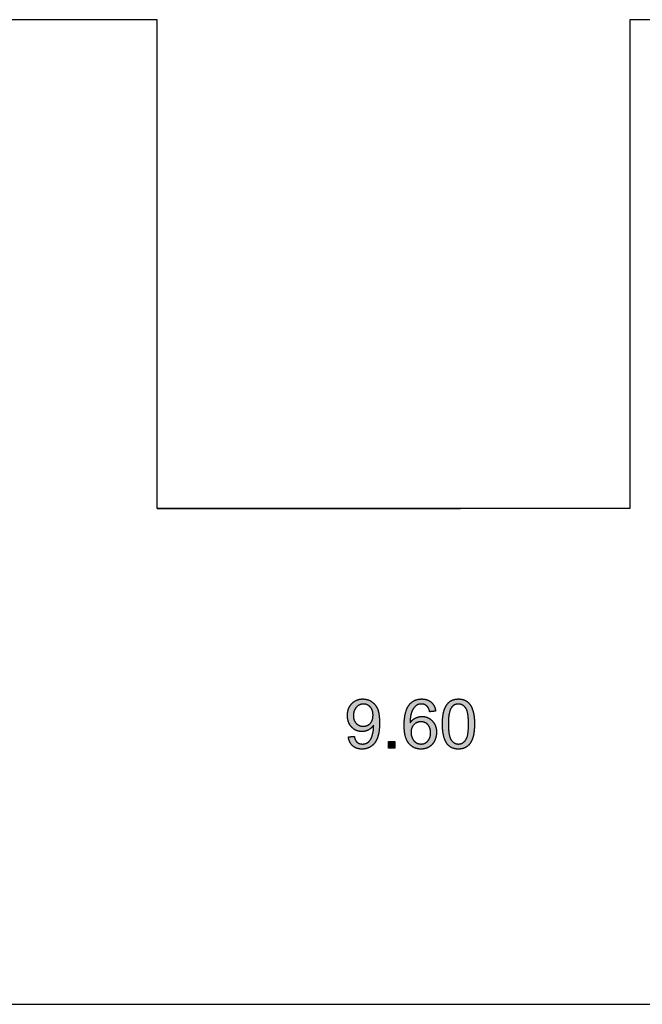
# Model space of a CAD drawing. Header units: millimetres. Extents: x -49 to 798, y -127 to 363.
# Tile 21 of 170: x 104 to 117, y -93 to -73. Entities that reach past the tile are written whole.
import ezdxf

# ---------------------------------------------------------------- set-up
doc = ezdxf.new("R2010")
doc.units = ezdxf.units.MM
doc.header["$MEASUREMENT"] = 0
doc.layers.add('corte', color=1, linetype='Continuous', true_color=0xff0000)
doc.layers.add('grabado', color=3, linetype='Continuous', true_color=0x00ff00)

msp = doc.modelspace()

# ---------------------------------------------------------------- hatches: boundary and pattern name
at = {"layer": 'grabado'}
h = msp.add_hatch(color=256, dxfattribs=at)
h.paths.add_polyline_path([(110.547, -87.658), (110.548, -87.665), (110.549, -87.672), (110.55, -87.679), (110.551, -87.686), (110.553, -87.693), (110.554, -87.7), (110.556, -87.706), (110.558, -87.713), (110.56, -87.72), (110.562, -87.726), (110.564, -87.732), (110.566, -87.738), (110.568, -87.744), (110.571, -87.75), (110.573, -87.756), (110.576, -87.762), (110.579, -87.768), (110.582, -87.773), (110.585, -87.778), (110.588, -87.784), (110.591, -87.789), (110.595, -87.794), (110.598, -87.799), (110.602, -87.804), (110.606, -87.809), (110.609, -87.814), (110.613, -87.818), (110.617, -87.823), (110.622, -87.827), (110.626, -87.832), (110.63, -87.836), (110.635, -87.84), (110.64, -87.844), (110.644, -87.848), (110.649, -87.851), (110.654, -87.855), (110.659, -87.858), (110.664, -87.862), (110.669, -87.865), (110.674, -87.868), (110.68, -87.871), (110.685, -87.874), (110.691, -87.877), (110.696, -87.879), (110.702, -87.882), (110.707, -87.884), (110.713, -87.886), (110.719, -87.888), (110.725, -87.89), (110.731, -87.892), (110.737, -87.894), (110.744, -87.896), (110.75, -87.897), (110.756, -87.898), (110.763, -87.9), (110.769, -87.901), (110.776, -87.902), (110.783, -87.902), (110.789, -87.903), (110.796, -87.904), (110.803, -87.904), (110.81, -87.904), (110.817, -87.905), (110.825, -87.905), (110.838, -87.904), (110.845, -87.904), (110.852, -87.904), (110.858, -87.903), (110.865, -87.903), (110.871, -87.902), (110.878, -87.901), (110.884, -87.9), (110.89, -87.899), (110.897, -87.898), (110.903, -87.896), (110.909, -87.895), (110.915, -87.893), (110.921, -87.892), (110.927, -87.89), (110.933, -87.888), (110.939, -87.886), (110.945, -87.884), (110.95, -87.882), (110.956, -87.879), (110.962, -87.877), (110.967, -87.874), (110.973, -87.871), (110.978, -87.869), (110.984, -87.866), (110.989, -87.863), (110.995, -87.859), (111, -87.856), (111.005, -87.853), (111.01, -87.849), (111.015, -87.845), (111.02, -87.842), (111.025, -87.838), (111.03, -87.834), (111.035, -87.83), (111.04, -87.826), (111.044, -87.821), (111.049, -87.817), (111.054, -87.813), (111.058, -87.808), (111.062, -87.803), (111.067, -87.798), (111.071, -87.794), (111.075, -87.788), (111.079, -87.783), (111.083, -87.778), (111.087, -87.773), (111.09, -87.767), (111.094, -87.762), (111.098, -87.756), (111.101, -87.75), (111.105, -87.745), (111.108, -87.739), (111.115, -87.726), (111.121, -87.714), (111.127, -87.701), (111.133, -87.687), (111.138, -87.673), (111.143, -87.659), (111.148, -87.644), (111.152, -87.628), (111.156, -87.612), (111.16, -87.595), (111.163, -87.577), (111.166, -87.559), (111.169, -87.54), (111.171, -87.521), (111.173, -87.501), (111.175, -87.481), (111.176, -87.459), (111.178, -87.415), (111.179, -87.369), (111.178, -87.324), (111.176, -87.282), (111.175, -87.262), (111.173, -87.243), (111.171, -87.225), (111.169, -87.207), (111.166, -87.19), (111.163, -87.173), (111.159, -87.157), (111.156, -87.142), (111.152, -87.128), (111.149, -87.121), (111.147, -87.114), (111.145, -87.107), (111.143, -87.101), (111.14, -87.094), (111.138, -87.088), (111.132, -87.076), (111.127, -87.065), (111.121, -87.053), (111.114, -87.043), (111.111, -87.037), (111.108, -87.032), (111.104, -87.027), (111.101, -87.022), (111.097, -87.017), (111.094, -87.012), (111.09, -87.007), (111.086, -87.002), (111.083, -86.998), (111.079, -86.993), (111.075, -86.989), (111.071, -86.984), (111.066, -86.98), (111.062, -86.976), (111.058, -86.972), (111.054, -86.968), (111.049, -86.964), (111.045, -86.96), (111.04, -86.956), (111.035, -86.953), (111.031, -86.949), (111.026, -86.946), (111.021, -86.942), (111.016, -86.939), (111.011, -86.936), (111.006, -86.933), (111.001, -86.93), (110.996, -86.927), (110.991, -86.924), (110.985, -86.921), (110.98, -86.919), (110.975, -86.916), (110.97, -86.914), (110.964, -86.911), (110.959, -86.909), (110.954, -86.907), (110.948, -86.905), (110.943, -86.903), (110.937, -86.901), (110.932, -86.9), (110.926, -86.898), (110.921, -86.897), (110.915, -86.895), (110.91, -86.894), (110.904, -86.893), (110.898, -86.892), (110.893, -86.891), (110.887, -86.89), (110.881, -86.889), (110.875, -86.888), (110.869, -86.888), (110.863, -86.887), (110.857, -86.887), (110.852, -86.887), (110.84, -86.887), (110.831, -86.887), (110.823, -86.887), (110.815, -86.887), (110.807, -86.888), (110.799, -86.889), (110.791, -86.89), (110.783, -86.891), (110.776, -86.892), (110.768, -86.894), (110.76, -86.896), (110.753, -86.897), (110.746, -86.9), (110.738, -86.902), (110.731, -86.904), (110.724, -86.907), (110.717, -86.91), (110.71, -86.913), (110.703, -86.916), (110.697, -86.919), (110.69, -86.923), (110.684, -86.926), (110.677, -86.93), (110.671, -86.934), (110.664, -86.939), (110.658, -86.943), (110.652, -86.948), (110.646, -86.952), (110.64, -86.957), (110.634, -86.962), (110.628, -86.968), (110.623, -86.973), (110.617, -86.979), (110.612, -86.985), (110.606, -86.991), (110.601, -86.997), (110.596, -87.003), (110.592, -87.009), (110.587, -87.016), (110.583, -87.022), (110.578, -87.029), (110.574, -87.036), (110.57, -87.043), (110.567, -87.05), (110.563, -87.057), (110.56, -87.064), (110.557, -87.071), (110.553, -87.079), (110.551, -87.086), (110.548, -87.094), (110.545, -87.102), (110.543, -87.11), (110.541, -87.118), (110.539, -87.126), (110.537, -87.134), (110.535, -87.142), (110.534, -87.151), (110.533, -87.16), (110.532, -87.168), (110.531, -87.177), (110.53, -87.186), (110.529, -87.195), (110.529, -87.204), (110.529, -87.214), (110.528, -87.223), (110.529, -87.232), (110.529, -87.241), (110.529, -87.25), (110.53, -87.259), (110.531, -87.267), (110.531, -87.276), (110.533, -87.284), (110.534, -87.293), (110.535, -87.301), (110.537, -87.309), (110.539, -87.317), (110.54, -87.325), (110.543, -87.333), (110.545, -87.341), (110.547, -87.348), (110.55, -87.356), (110.552, -87.363), (110.555, -87.37), (110.558, -87.377), (110.562, -87.384), (110.565, -87.391), (110.569, -87.398), (110.572, -87.405), (110.576, -87.411), (110.58, -87.418), (110.585, -87.424), (110.589, -87.43), (110.594, -87.436), (110.598, -87.442), (110.603, -87.448), (110.608, -87.454), (110.614, -87.46), (110.619, -87.465), (110.624, -87.47), (110.63, -87.476), (110.636, -87.481), (110.641, -87.485), (110.647, -87.49), (110.653, -87.494), (110.659, -87.499), (110.665, -87.503), (110.671, -87.507), (110.677, -87.511), (110.683, -87.514), (110.689, -87.518), (110.695, -87.521), (110.702, -87.524), (110.708, -87.527), (110.715, -87.53), (110.721, -87.532), (110.728, -87.534), (110.735, -87.537), (110.742, -87.539), (110.749, -87.54), (110.756, -87.542), (110.763, -87.544), (110.77, -87.545), (110.777, -87.546), (110.784, -87.547), (110.792, -87.548), (110.799, -87.548), (110.807, -87.549), (110.814, -87.549), (110.822, -87.549), (110.831, -87.549), (110.84, -87.549), (110.849, -87.548), (110.858, -87.547), (110.867, -87.546), (110.876, -87.544), (110.884, -87.542), (110.893, -87.54), (110.902, -87.538), (110.91, -87.535), (110.918, -87.532), (110.927, -87.529), (110.935, -87.525), (110.943, -87.522), (110.951, -87.517), (110.959, -87.513), (110.967, -87.508), (110.974, -87.504), (110.982, -87.499), (110.989, -87.494), (110.996, -87.488), (111.002, -87.483), (111.009, -87.477), (111.015, -87.471), (111.021, -87.465), (111.027, -87.459), (111.033, -87.453), (111.039, -87.446), (111.044, -87.44), (111.049, -87.433), (111.054, -87.426), (111.059, -87.419), (111.059, -87.433), (111.059, -87.443), (111.059, -87.462), (111.058, -87.481), (111.057, -87.499), (111.055, -87.518), (111.052, -87.537), (111.049, -87.555), (111.045, -87.573), (111.041, -87.592), (111.036, -87.61), (111.032, -87.626), (111.027, -87.642), (111.021, -87.657), (111.018, -87.665), (111.016, -87.671), (111.013, -87.678), (111.01, -87.684), (111.007, -87.691), (111.004, -87.697), (111.001, -87.702), (110.998, -87.708), (110.994, -87.713), (110.991, -87.718), (110.988, -87.723), (110.984, -87.728), (110.98, -87.733), (110.976, -87.738), (110.972, -87.742), (110.968, -87.747), (110.964, -87.751), (110.959, -87.755), (110.954, -87.759), (110.95, -87.763), (110.945, -87.766), (110.94, -87.77), (110.934, -87.773), (110.929, -87.777), (110.926, -87.778), (110.924, -87.78), (110.921, -87.781), (110.918, -87.783), (110.915, -87.784), (110.912, -87.785), (110.909, -87.787), (110.907, -87.788), (110.904, -87.789), (110.901, -87.79), (110.898, -87.791), (110.895, -87.792), (110.889, -87.794), (110.883, -87.796), (110.876, -87.797), (110.87, -87.799), (110.864, -87.8), (110.857, -87.801), (110.85, -87.801), (110.844, -87.802), (110.837, -87.802), (110.83, -87.802), (110.826, -87.802), (110.822, -87.802), (110.818, -87.802), (110.814, -87.802), (110.81, -87.801), (110.806, -87.801), (110.803, -87.8), (110.799, -87.8), (110.795, -87.799), (110.792, -87.799), (110.788, -87.798), (110.784, -87.797), (110.781, -87.796), (110.778, -87.795), (110.774, -87.794), (110.771, -87.793), (110.767, -87.792), (110.764, -87.79), (110.761, -87.789), (110.758, -87.788), (110.755, -87.786), (110.752, -87.785), (110.749, -87.783), (110.746, -87.781), (110.743, -87.78), (110.74, -87.778), (110.737, -87.776), (110.734, -87.774), (110.731, -87.772), (110.729, -87.77), (110.726, -87.767), (110.723, -87.765), (110.721, -87.763), (110.718, -87.76), (110.716, -87.758), (110.713, -87.755), (110.711, -87.752), (110.709, -87.75), (110.706, -87.747), (110.704, -87.744), (110.702, -87.741), (110.7, -87.737), (110.698, -87.734), (110.696, -87.731), (110.694, -87.727), (110.692, -87.724), (110.69, -87.72), (110.688, -87.717), (110.687, -87.713), (110.685, -87.709), (110.683, -87.705), (110.682, -87.701), (110.68, -87.697), (110.679, -87.693), (110.676, -87.684), (110.673, -87.675), (110.671, -87.665), (110.669, -87.656), (110.667, -87.646)], flags=0)
h.paths.add_polyline_path([(111.047, -87.217), (111.046, -87.204), (111.046, -87.198), (111.046, -87.192), (111.045, -87.185), (111.045, -87.179), (111.044, -87.173), (111.043, -87.167), (111.042, -87.162), (111.041, -87.156), (111.04, -87.15), (111.039, -87.145), (111.037, -87.139), (111.036, -87.134), (111.034, -87.128), (111.033, -87.123), (111.031, -87.118), (111.029, -87.113), (111.027, -87.108), (111.025, -87.103), (111.023, -87.098), (111.02, -87.093), (111.018, -87.089), (111.015, -87.084), (111.013, -87.08), (111.01, -87.075), (111.007, -87.071), (111.004, -87.067), (111.001, -87.063), (110.998, -87.059), (110.995, -87.055), (110.991, -87.051), (110.988, -87.047), (110.984, -87.043), (110.981, -87.04), (110.977, -87.036), (110.973, -87.033), (110.97, -87.03), (110.966, -87.027), (110.962, -87.024), (110.958, -87.021), (110.954, -87.018), (110.95, -87.016), (110.946, -87.013), (110.942, -87.011), (110.938, -87.008), (110.934, -87.006), (110.929, -87.004), (110.925, -87.003), (110.921, -87.001), (110.916, -86.999), (110.912, -86.998), (110.907, -86.996), (110.903, -86.995), (110.898, -86.994), (110.893, -86.993), (110.888, -86.992), (110.884, -86.991), (110.879, -86.99), (110.874, -86.99), (110.869, -86.99), (110.864, -86.989), (110.859, -86.989), (110.854, -86.989), (110.848, -86.989), (110.843, -86.989), (110.838, -86.99), (110.833, -86.99), (110.828, -86.991), (110.822, -86.991), (110.817, -86.992), (110.812, -86.993), (110.808, -86.994), (110.803, -86.995), (110.798, -86.997), (110.793, -86.998), (110.788, -87), (110.784, -87.002), (110.779, -87.004), (110.775, -87.006), (110.77, -87.008), (110.766, -87.01), (110.761, -87.012), (110.757, -87.015), (110.753, -87.018), (110.748, -87.02), (110.744, -87.023), (110.74, -87.026), (110.736, -87.029), (110.732, -87.033), (110.728, -87.036), (110.724, -87.04), (110.72, -87.043), (110.716, -87.047), (110.712, -87.051), (110.709, -87.055), (110.705, -87.06), (110.701, -87.064), (110.698, -87.068), (110.695, -87.073), (110.691, -87.077), (110.688, -87.082), (110.685, -87.086), (110.682, -87.091), (110.68, -87.096), (110.677, -87.101), (110.675, -87.106), (110.672, -87.111), (110.67, -87.116), (110.668, -87.121), (110.666, -87.126), (110.664, -87.132), (110.662, -87.137), (110.66, -87.142), (110.659, -87.148), (110.657, -87.154), (110.656, -87.159), (110.655, -87.165), (110.654, -87.171), (110.653, -87.177), (110.652, -87.183), (110.651, -87.189), (110.65, -87.195), (110.65, -87.202), (110.649, -87.208), (110.649, -87.214), (110.649, -87.221), (110.649, -87.227), (110.649, -87.233), (110.649, -87.239), (110.649, -87.245), (110.65, -87.251), (110.65, -87.256), (110.651, -87.262), (110.652, -87.267), (110.652, -87.273), (110.653, -87.278), (110.654, -87.283), (110.656, -87.288), (110.657, -87.294), (110.658, -87.299), (110.66, -87.304), (110.661, -87.309), (110.663, -87.313), (110.665, -87.318), (110.667, -87.323), (110.669, -87.328), (110.671, -87.332), (110.673, -87.337), (110.676, -87.341), (110.678, -87.345), (110.681, -87.35), (110.683, -87.354), (110.686, -87.358), (110.689, -87.362), (110.692, -87.366), (110.695, -87.37), (110.699, -87.374), (110.702, -87.378), (110.705, -87.382), (110.709, -87.385), (110.713, -87.389), (110.716, -87.392), (110.72, -87.395), (110.724, -87.399), (110.728, -87.402), (110.732, -87.405), (110.736, -87.407), (110.74, -87.41), (110.744, -87.413), (110.748, -87.415), (110.752, -87.418), (110.757, -87.42), (110.761, -87.422), (110.765, -87.424), (110.77, -87.426), (110.774, -87.428), (110.779, -87.429), (110.784, -87.431), (110.788, -87.432), (110.793, -87.434), (110.798, -87.435), (110.803, -87.436), (110.808, -87.437), (110.813, -87.438), (110.818, -87.439), (110.823, -87.439), (110.829, -87.44), (110.834, -87.44), (110.839, -87.441), (110.845, -87.441), (110.85, -87.441), (110.855, -87.441), (110.861, -87.441), (110.866, -87.44), (110.871, -87.44), (110.876, -87.439), (110.881, -87.439), (110.886, -87.438), (110.891, -87.437), (110.896, -87.436), (110.901, -87.435), (110.906, -87.434), (110.91, -87.432), (110.915, -87.431), (110.919, -87.429), (110.924, -87.428), (110.928, -87.426), (110.933, -87.424), (110.937, -87.422), (110.941, -87.42), (110.945, -87.418), (110.95, -87.415), (110.954, -87.413), (110.958, -87.41), (110.962, -87.407), (110.966, -87.405), (110.969, -87.402), (110.973, -87.399), (110.977, -87.395), (110.981, -87.392), (110.984, -87.389), (110.988, -87.385), (110.991, -87.382), (110.995, -87.378), (110.998, -87.374), (111.001, -87.37), (111.004, -87.366), (111.007, -87.362), (111.01, -87.358), (111.013, -87.353), (111.015, -87.349), (111.018, -87.345), (111.02, -87.34), (111.023, -87.335), (111.025, -87.331), (111.027, -87.326), (111.029, -87.321), (111.031, -87.316), (111.033, -87.311), (111.034, -87.306), (111.036, -87.3), (111.037, -87.295), (111.039, -87.29), (111.04, -87.284), (111.041, -87.278), (111.042, -87.273), (111.043, -87.267), (111.044, -87.261), (111.045, -87.255), (111.045, -87.249), (111.046, -87.243), (111.046, -87.237), (111.046, -87.23)], flags=0)
h = msp.add_hatch(color=256, dxfattribs=at)
h.paths.add_polyline_path([(112.318, -87.134), (112.317, -87.126), (112.316, -87.119), (112.314, -87.112), (112.313, -87.105), (112.311, -87.099), (112.31, -87.092), (112.308, -87.085), (112.306, -87.079), (112.304, -87.072), (112.302, -87.066), (112.3, -87.06), (112.298, -87.054), (112.296, -87.048), (112.293, -87.042), (112.29, -87.036), (112.288, -87.03), (112.285, -87.025), (112.282, -87.019), (112.279, -87.014), (112.276, -87.008), (112.272, -87.003), (112.269, -86.998), (112.265, -86.993), (112.262, -86.988), (112.258, -86.983), (112.254, -86.979), (112.25, -86.974), (112.246, -86.969), (112.241, -86.965), (112.237, -86.961), (112.232, -86.956), (112.228, -86.952), (112.223, -86.948), (112.218, -86.944), (112.213, -86.94), (112.208, -86.937), (112.203, -86.933), (112.198, -86.93), (112.193, -86.927), (112.188, -86.923), (112.182, -86.92), (112.177, -86.918), (112.171, -86.915), (112.166, -86.912), (112.16, -86.91), (112.154, -86.907), (112.148, -86.905), (112.142, -86.903), (112.136, -86.901), (112.13, -86.899), (112.124, -86.897), (112.118, -86.896), (112.111, -86.894), (112.105, -86.893), (112.098, -86.892), (112.092, -86.891), (112.085, -86.89), (112.078, -86.889), (112.071, -86.888), (112.064, -86.888), (112.057, -86.887), (112.05, -86.887), (112.043, -86.887), (112.036, -86.887), (112.026, -86.887), (112.016, -86.887), (112.007, -86.888), (111.997, -86.888), (111.988, -86.889), (111.979, -86.891), (111.97, -86.892), (111.961, -86.894), (111.952, -86.896), (111.944, -86.898), (111.935, -86.9), (111.927, -86.903), (111.918, -86.905), (111.91, -86.908), (111.902, -86.912), (111.894, -86.915), (111.887, -86.919), (111.879, -86.923), (111.872, -86.927), (111.864, -86.931), (111.857, -86.936), (111.85, -86.941), (111.843, -86.946), (111.836, -86.951), (111.829, -86.956), (111.823, -86.962), (111.816, -86.968), (111.81, -86.974), (111.803, -86.98), (111.797, -86.987), (111.791, -86.994), (111.786, -87.001), (111.779, -87.009), (111.773, -87.018), (111.766, -87.027), (111.761, -87.036), (111.755, -87.046), (111.749, -87.056), (111.744, -87.066), (111.739, -87.076), (111.734, -87.087), (111.729, -87.098), (111.725, -87.11), (111.721, -87.121), (111.717, -87.133), (111.713, -87.146), (111.709, -87.159), (111.706, -87.172), (111.702, -87.185), (111.699, -87.198), (111.697, -87.212), (111.694, -87.227), (111.689, -87.256), (111.686, -87.286), (111.683, -87.318), (111.681, -87.351), (111.679, -87.386), (111.679, -87.421), (111.679, -87.453), (111.681, -87.483), (111.682, -87.513), (111.685, -87.541), (111.688, -87.568), (111.69, -87.582), (111.693, -87.594), (111.695, -87.607), (111.697, -87.619), (111.7, -87.631), (111.703, -87.643), (111.706, -87.654), (111.71, -87.666), (111.713, -87.677), (111.717, -87.687), (111.721, -87.697), (111.725, -87.707), (111.729, -87.717), (111.733, -87.727), (111.738, -87.736), (111.743, -87.745), (111.748, -87.753), (111.753, -87.762), (111.758, -87.77), (111.764, -87.777), (111.769, -87.785), (111.772, -87.789), (111.775, -87.792), (111.781, -87.799), (111.788, -87.806), (111.794, -87.812), (111.8, -87.818), (111.807, -87.824), (111.813, -87.83), (111.82, -87.836), (111.827, -87.841), (111.834, -87.846), (111.841, -87.851), (111.848, -87.856), (111.856, -87.861), (111.863, -87.865), (111.87, -87.869), (111.878, -87.873), (111.886, -87.876), (111.894, -87.88), (111.902, -87.883), (111.91, -87.886), (111.918, -87.889), (111.926, -87.891), (111.934, -87.894), (111.943, -87.896), (111.952, -87.898), (111.96, -87.899), (111.969, -87.901), (111.978, -87.902), (111.987, -87.903), (111.996, -87.904), (112.005, -87.904), (112.015, -87.905), (112.024, -87.905), (112.035, -87.904), (112.046, -87.904), (112.057, -87.903), (112.068, -87.902), (112.078, -87.9), (112.089, -87.899), (112.099, -87.896), (112.109, -87.894), (112.114, -87.893), (112.119, -87.891), (112.124, -87.89), (112.129, -87.888), (112.134, -87.886), (112.138, -87.884), (112.143, -87.883), (112.148, -87.881), (112.153, -87.879), (112.157, -87.876), (112.162, -87.874), (112.166, -87.872), (112.171, -87.87), (112.175, -87.867), (112.18, -87.864), (112.184, -87.862), (112.189, -87.859), (112.193, -87.856), (112.197, -87.854), (112.202, -87.851), (112.206, -87.848), (112.21, -87.844), (112.214, -87.841), (112.218, -87.838), (112.222, -87.835), (112.226, -87.831), (112.229, -87.828), (112.233, -87.824), (112.237, -87.821), (112.24, -87.817), (112.244, -87.813), (112.247, -87.81), (112.251, -87.806), (112.254, -87.802), (112.258, -87.798), (112.261, -87.794), (112.267, -87.785), (112.273, -87.777), (112.279, -87.767), (112.285, -87.758), (112.29, -87.749), (112.295, -87.739), (112.3, -87.729), (112.305, -87.718), (112.309, -87.708), (112.313, -87.698), (112.317, -87.687), (112.32, -87.676), (112.323, -87.666), (112.326, -87.655), (112.328, -87.644), (112.33, -87.633), (112.332, -87.622), (112.333, -87.611), (112.334, -87.599), (112.335, -87.588), (112.336, -87.576), (112.336, -87.564), (112.336, -87.556), (112.335, -87.547), (112.335, -87.538), (112.334, -87.53), (112.334, -87.521), (112.333, -87.513), (112.332, -87.505), (112.33, -87.496), (112.329, -87.488), (112.327, -87.48), (112.326, -87.473), (112.324, -87.465), (112.321, -87.457), (112.319, -87.45), (112.317, -87.442), (112.314, -87.435), (112.311, -87.428), (112.308, -87.421), (112.305, -87.414), (112.302, -87.407), (112.299, -87.4), (112.295, -87.393), (112.291, -87.387), (112.287, -87.38), (112.283, -87.374), (112.279, -87.368), (112.274, -87.361), (112.27, -87.355), (112.265, -87.349), (112.26, -87.343), (112.255, -87.338), (112.25, -87.332), (112.244, -87.326), (112.239, -87.321), (112.233, -87.316), (112.228, -87.311), (112.222, -87.306), (112.216, -87.301), (112.21, -87.297), (112.204, -87.293), (112.199, -87.288), (112.192, -87.284), (112.186, -87.281), (112.18, -87.277), (112.174, -87.274), (112.168, -87.27), (112.161, -87.267), (112.155, -87.264), (112.148, -87.262), (112.142, -87.259), (112.135, -87.257), (112.128, -87.255), (112.121, -87.253), (112.114, -87.251), (112.107, -87.249), (112.1, -87.248), (112.093, -87.246), (112.086, -87.245), (112.079, -87.244), (112.071, -87.243), (112.064, -87.243), (112.057, -87.242), (112.049, -87.242), (112.041, -87.242), (112.033, -87.242), (112.024, -87.242), (112.015, -87.243), (112.007, -87.244), (111.998, -87.245), (111.99, -87.247), (111.981, -87.248), (111.973, -87.25), (111.965, -87.252), (111.956, -87.255), (111.948, -87.257), (111.94, -87.26), (111.932, -87.263), (111.924, -87.267), (111.916, -87.271), (111.908, -87.274), (111.9, -87.279), (111.892, -87.283), (111.884, -87.288), (111.877, -87.293), (111.87, -87.298), (111.862, -87.304), (111.855, -87.309), (111.849, -87.316), (111.842, -87.322), (111.835, -87.329), (111.829, -87.335), (111.823, -87.343), (111.817, -87.35), (111.811, -87.358), (111.805, -87.366), (111.8, -87.374), (111.8, -87.338), (111.802, -87.304), (111.803, -87.287), (111.805, -87.272), (111.807, -87.257), (111.809, -87.242), (111.811, -87.228), (111.814, -87.214), (111.816, -87.201), (111.82, -87.189), (111.823, -87.177), (111.826, -87.166), (111.828, -87.16), (111.83, -87.155), (111.832, -87.149), (111.834, -87.144), (111.838, -87.134), (111.843, -87.125), (111.847, -87.115), (111.852, -87.106), (111.857, -87.098), (111.862, -87.089), (111.868, -87.081), (111.873, -87.073), (111.879, -87.066), (111.884, -87.059), (111.887, -87.055), (111.89, -87.052), (111.893, -87.048), (111.896, -87.045), (111.899, -87.042), (111.903, -87.039), (111.906, -87.036), (111.909, -87.033), (111.912, -87.03), (111.916, -87.027), (111.919, -87.024), (111.922, -87.022), (111.925, -87.02), (111.928, -87.018), (111.931, -87.016), (111.934, -87.014), (111.937, -87.012), (111.941, -87.01), (111.944, -87.009), (111.947, -87.007), (111.95, -87.006), (111.953, -87.004), (111.956, -87.003), (111.959, -87.002), (111.963, -87), (111.966, -86.999), (111.969, -86.998), (111.973, -86.997), (111.976, -86.996), (111.979, -86.995), (111.983, -86.994), (111.986, -86.994), (111.989, -86.993), (111.993, -86.992), (111.996, -86.992), (112, -86.991), (112.003, -86.991), (112.007, -86.99), (112.01, -86.99), (112.014, -86.989), (112.017, -86.989), (112.021, -86.989), (112.025, -86.989), (112.028, -86.989), (112.033, -86.989), (112.037, -86.989), (112.042, -86.989), (112.046, -86.99), (112.05, -86.99), (112.055, -86.991), (112.059, -86.991), (112.063, -86.992), (112.067, -86.993), (112.072, -86.994), (112.076, -86.995), (112.08, -86.996), (112.084, -86.998), (112.088, -86.999), (112.091, -87), (112.095, -87.002), (112.099, -87.004), (112.103, -87.006), (112.107, -87.007), (112.11, -87.009), (112.114, -87.011), (112.117, -87.014), (112.121, -87.016), (112.125, -87.018), (112.128, -87.021), (112.131, -87.023), (112.135, -87.026), (112.138, -87.029), (112.141, -87.032), (112.145, -87.035), (112.148, -87.038), (112.151, -87.041), (112.153, -87.043), (112.154, -87.045), (112.156, -87.048), (112.158, -87.05), (112.16, -87.052), (112.162, -87.055), (112.163, -87.057), (112.165, -87.06), (112.167, -87.063), (112.168, -87.065), (112.17, -87.068), (112.171, -87.071), (112.174, -87.077), (112.177, -87.084), (112.18, -87.09), (112.183, -87.097), (112.186, -87.105), (112.188, -87.112), (112.19, -87.12), (112.193, -87.128), (112.195, -87.137), (112.197, -87.146)], flags=0)
h.paths.add_polyline_path([(111.818, -87.564), (111.818, -87.572), (111.818, -87.58), (111.819, -87.588), (111.819, -87.596), (111.82, -87.603), (111.821, -87.611), (111.823, -87.618), (111.824, -87.626), (111.826, -87.633), (111.828, -87.641), (111.83, -87.648), (111.833, -87.656), (111.836, -87.663), (111.838, -87.67), (111.842, -87.678), (111.845, -87.685), (111.848, -87.692), (111.852, -87.699), (111.856, -87.705), (111.86, -87.712), (111.864, -87.718), (111.868, -87.724), (111.87, -87.727), (111.872, -87.73), (111.875, -87.732), (111.877, -87.735), (111.879, -87.738), (111.882, -87.741), (111.884, -87.743), (111.887, -87.746), (111.889, -87.748), (111.892, -87.751), (111.894, -87.753), (111.897, -87.755), (111.9, -87.758), (111.902, -87.76), (111.905, -87.762), (111.908, -87.764), (111.911, -87.766), (111.914, -87.768), (111.916, -87.77), (111.919, -87.772), (111.925, -87.776), (111.931, -87.779), (111.934, -87.781), (111.938, -87.782), (111.941, -87.784), (111.944, -87.785), (111.947, -87.787), (111.95, -87.788), (111.953, -87.789), (111.956, -87.79), (111.96, -87.792), (111.963, -87.793), (111.966, -87.794), (111.969, -87.795), (111.972, -87.796), (111.976, -87.796), (111.979, -87.797), (111.982, -87.798), (111.986, -87.799), (111.989, -87.799), (111.992, -87.8), (111.996, -87.8), (111.999, -87.801), (112.003, -87.801), (112.01, -87.802), (112.017, -87.802), (112.024, -87.802), (112.029, -87.802), (112.034, -87.802), (112.039, -87.802), (112.044, -87.801), (112.048, -87.801), (112.053, -87.8), (112.058, -87.799), (112.063, -87.798), (112.067, -87.797), (112.072, -87.796), (112.077, -87.795), (112.081, -87.793), (112.085, -87.792), (112.09, -87.79), (112.094, -87.789), (112.099, -87.787), (112.103, -87.785), (112.107, -87.783), (112.111, -87.78), (112.115, -87.778), (112.119, -87.775), (112.123, -87.773), (112.127, -87.77), (112.131, -87.767), (112.135, -87.764), (112.139, -87.761), (112.142, -87.758), (112.146, -87.755), (112.15, -87.751), (112.153, -87.748), (112.157, -87.744), (112.16, -87.74), (112.164, -87.736), (112.167, -87.732), (112.17, -87.728), (112.173, -87.724), (112.176, -87.72), (112.179, -87.715), (112.182, -87.711), (112.184, -87.706), (112.187, -87.702), (112.189, -87.697), (112.191, -87.692), (112.194, -87.687), (112.196, -87.682), (112.198, -87.677), (112.2, -87.672), (112.201, -87.667), (112.203, -87.662), (112.205, -87.656), (112.206, -87.651), (112.207, -87.645), (112.209, -87.639), (112.21, -87.634), (112.211, -87.628), (112.212, -87.622), (112.213, -87.616), (112.213, -87.61), (112.214, -87.604), (112.214, -87.597), (112.215, -87.584), (112.215, -87.571), (112.215, -87.559), (112.215, -87.552), (112.214, -87.546), (112.214, -87.54), (112.213, -87.534), (112.213, -87.528), (112.212, -87.523), (112.211, -87.517), (112.21, -87.511), (112.209, -87.506), (112.208, -87.5), (112.206, -87.495), (112.205, -87.49), (112.203, -87.485), (112.202, -87.48), (112.2, -87.475), (112.198, -87.47), (112.196, -87.465), (112.194, -87.46), (112.192, -87.455), (112.19, -87.451), (112.187, -87.446), (112.185, -87.442), (112.182, -87.437), (112.179, -87.433), (112.177, -87.429), (112.174, -87.425), (112.171, -87.421), (112.167, -87.417), (112.164, -87.413), (112.161, -87.41), (112.157, -87.406), (112.154, -87.402), (112.15, -87.399), (112.147, -87.396), (112.143, -87.393), (112.139, -87.389), (112.136, -87.386), (112.132, -87.384), (112.128, -87.381), (112.124, -87.378), (112.12, -87.376), (112.115, -87.374), (112.111, -87.371), (112.107, -87.369), (112.103, -87.367), (112.098, -87.365), (112.094, -87.363), (112.089, -87.362), (112.085, -87.36), (112.08, -87.359), (112.075, -87.357), (112.07, -87.356), (112.066, -87.355), (112.061, -87.354), (112.056, -87.353), (112.051, -87.352), (112.045, -87.352), (112.04, -87.351), (112.035, -87.351), (112.03, -87.351), (112.024, -87.35), (112.019, -87.35), (112.014, -87.35), (112.008, -87.351), (112.003, -87.351), (111.998, -87.351), (111.993, -87.352), (111.988, -87.352), (111.983, -87.353), (111.978, -87.354), (111.974, -87.355), (111.969, -87.356), (111.964, -87.357), (111.959, -87.359), (111.955, -87.36), (111.95, -87.362), (111.946, -87.363), (111.941, -87.365), (111.937, -87.367), (111.932, -87.369), (111.928, -87.371), (111.924, -87.374), (111.919, -87.376), (111.915, -87.378), (111.911, -87.381), (111.907, -87.384), (111.903, -87.386), (111.899, -87.389), (111.895, -87.393), (111.891, -87.396), (111.887, -87.399), (111.884, -87.402), (111.88, -87.406), (111.876, -87.41), (111.873, -87.413), (111.869, -87.417), (111.866, -87.421), (111.862, -87.425), (111.859, -87.429), (111.856, -87.433), (111.853, -87.437), (111.851, -87.441), (111.848, -87.446), (111.845, -87.45), (111.843, -87.455), (111.84, -87.459), (111.838, -87.464), (111.836, -87.468), (111.834, -87.473), (111.832, -87.478), (111.83, -87.483), (111.829, -87.488), (111.827, -87.493), (111.826, -87.498), (111.825, -87.503), (111.823, -87.508), (111.822, -87.513), (111.821, -87.519), (111.82, -87.524), (111.82, -87.53), (111.819, -87.535), (111.819, -87.541), (111.818, -87.547), (111.818, -87.553), (111.818, -87.559)], flags=0)
h = msp.add_hatch(color=256, dxfattribs=at)
h.paths.add_polyline_path([(112.456, -87.396), (112.457, -87.43), (112.458, -87.464), (112.46, -87.496), (112.462, -87.527), (112.466, -87.557), (112.47, -87.585), (112.472, -87.599), (112.475, -87.612), (112.478, -87.626), (112.481, -87.638), (112.484, -87.651), (112.487, -87.663), (112.491, -87.675), (112.495, -87.687), (112.499, -87.699), (112.503, -87.71), (112.507, -87.72), (112.512, -87.731), (112.516, -87.741), (112.521, -87.751), (112.526, -87.761), (112.532, -87.77), (112.537, -87.779), (112.543, -87.788), (112.549, -87.796), (112.555, -87.804), (112.56, -87.81), (112.565, -87.816), (112.571, -87.822), (112.576, -87.828), (112.582, -87.833), (112.588, -87.838), (112.594, -87.843), (112.6, -87.848), (112.606, -87.853), (112.612, -87.857), (112.619, -87.861), (112.625, -87.865), (112.632, -87.869), (112.639, -87.873), (112.646, -87.876), (112.653, -87.88), (112.66, -87.883), (112.667, -87.885), (112.674, -87.888), (112.682, -87.891), (112.69, -87.893), (112.697, -87.895), (112.705, -87.897), (112.713, -87.898), (112.721, -87.9), (112.73, -87.901), (112.738, -87.902), (112.746, -87.903), (112.755, -87.904), (112.764, -87.904), (112.772, -87.905), (112.781, -87.905), (112.795, -87.904), (112.808, -87.904), (112.815, -87.903), (112.821, -87.903), (112.828, -87.902), (112.834, -87.901), (112.84, -87.9), (112.846, -87.899), (112.852, -87.898), (112.858, -87.897), (112.864, -87.895), (112.87, -87.894), (112.876, -87.892), (112.882, -87.89), (112.887, -87.888), (112.893, -87.886), (112.898, -87.884), (112.904, -87.882), (112.909, -87.88), (112.914, -87.878), (112.919, -87.875), (112.925, -87.872), (112.93, -87.87), (112.935, -87.867), (112.939, -87.864), (112.944, -87.861), (112.949, -87.858), (112.954, -87.854), (112.958, -87.851), (112.963, -87.847), (112.967, -87.844), (112.972, -87.84), (112.976, -87.836), (112.98, -87.832), (112.984, -87.828), (112.989, -87.824), (112.993, -87.82), (112.997, -87.815), (113, -87.811), (113.004, -87.806), (113.008, -87.802), (113.012, -87.797), (113.015, -87.792), (113.019, -87.787), (113.022, -87.782), (113.026, -87.777), (113.029, -87.772), (113.032, -87.766), (113.036, -87.761), (113.039, -87.755), (113.045, -87.744), (113.05, -87.732), (113.056, -87.72), (113.061, -87.707), (113.066, -87.694), (113.071, -87.681), (113.075, -87.667), (113.079, -87.652), (113.083, -87.637), (113.086, -87.622), (113.09, -87.606), (113.093, -87.589), (113.095, -87.572), (113.098, -87.555), (113.1, -87.537), (113.102, -87.518), (113.105, -87.48), (113.106, -87.439), (113.107, -87.396), (113.106, -87.36), (113.105, -87.326), (113.104, -87.293), (113.101, -87.263), (113.098, -87.234), (113.096, -87.221), (113.094, -87.208), (113.092, -87.195), (113.09, -87.183), (113.087, -87.171), (113.084, -87.16), (113.078, -87.139), (113.072, -87.118), (113.065, -87.099), (113.062, -87.089), (113.058, -87.08), (113.054, -87.07), (113.05, -87.061), (113.046, -87.053), (113.042, -87.044), (113.038, -87.036), (113.033, -87.028), (113.029, -87.02), (113.024, -87.012), (113.019, -87.005), (113.014, -86.997), (113.009, -86.99), (113.003, -86.983), (112.998, -86.977), (112.992, -86.97), (112.986, -86.964), (112.98, -86.958), (112.974, -86.953), (112.967, -86.947), (112.96, -86.942), (112.953, -86.937), (112.946, -86.932), (112.939, -86.927), (112.931, -86.923), (112.924, -86.919), (112.916, -86.915), (112.908, -86.911), (112.9, -86.908), (112.892, -86.905), (112.883, -86.902), (112.875, -86.899), (112.866, -86.897), (112.857, -86.895), (112.848, -86.893), (112.839, -86.891), (112.83, -86.89), (112.82, -86.889), (112.811, -86.888), (112.801, -86.887), (112.791, -86.887), (112.781, -86.887), (112.768, -86.887), (112.755, -86.887), (112.748, -86.888), (112.742, -86.889), (112.736, -86.889), (112.729, -86.89), (112.723, -86.891), (112.717, -86.892), (112.711, -86.893), (112.705, -86.895), (112.699, -86.896), (112.693, -86.897), (112.688, -86.899), (112.682, -86.901), (112.676, -86.903), (112.671, -86.905), (112.665, -86.907), (112.66, -86.909), (112.655, -86.911), (112.649, -86.914), (112.644, -86.916), (112.639, -86.919), (112.634, -86.921), (112.629, -86.924), (112.624, -86.927), (112.619, -86.93), (112.615, -86.933), (112.61, -86.937), (112.605, -86.94), (112.601, -86.944), (112.596, -86.947), (112.592, -86.951), (112.588, -86.955), (112.583, -86.959), (112.579, -86.963), (112.575, -86.967), (112.571, -86.971), (112.567, -86.975), (112.563, -86.98), (112.559, -86.984), (112.556, -86.989), (112.552, -86.994), (112.548, -86.998), (112.545, -87.003), (112.541, -87.008), (112.538, -87.014), (112.534, -87.019), (112.531, -87.024), (112.525, -87.035), (112.519, -87.047), (112.513, -87.058), (112.507, -87.071), (112.502, -87.083), (112.497, -87.096), (112.493, -87.11), (112.488, -87.124), (112.484, -87.138), (112.48, -87.153), (112.477, -87.169), (112.473, -87.185), (112.47, -87.201), (112.468, -87.218), (112.465, -87.236), (112.463, -87.254), (112.461, -87.273), (112.458, -87.312), (112.457, -87.353)], flags=0)
h.paths.add_polyline_path([(112.577, -87.396), (112.578, -87.455), (112.579, -87.483), (112.58, -87.509), (112.582, -87.534), (112.585, -87.558), (112.588, -87.58), (112.591, -87.601), (112.593, -87.611), (112.595, -87.621), (112.597, -87.63), (112.6, -87.639), (112.602, -87.648), (112.605, -87.657), (112.607, -87.665), (112.61, -87.672), (112.613, -87.68), (112.616, -87.687), (112.619, -87.694), (112.622, -87.7), (112.623, -87.703), (112.625, -87.706), (112.627, -87.709), (112.629, -87.712), (112.63, -87.715), (112.632, -87.718), (112.634, -87.72), (112.636, -87.723), (112.639, -87.728), (112.643, -87.732), (112.647, -87.737), (112.651, -87.741), (112.655, -87.746), (112.659, -87.75), (112.663, -87.754), (112.667, -87.758), (112.671, -87.761), (112.675, -87.765), (112.68, -87.768), (112.684, -87.771), (112.688, -87.774), (112.693, -87.777), (112.697, -87.78), (112.702, -87.782), (112.706, -87.785), (112.711, -87.787), (112.716, -87.789), (112.72, -87.791), (112.725, -87.793), (112.73, -87.794), (112.735, -87.796), (112.74, -87.797), (112.745, -87.798), (112.75, -87.799), (112.755, -87.8), (112.76, -87.801), (112.765, -87.802), (112.771, -87.802), (112.776, -87.802), (112.781, -87.802), (112.787, -87.802), (112.792, -87.802), (112.797, -87.802), (112.803, -87.801), (112.808, -87.8), (112.813, -87.799), (112.818, -87.798), (112.823, -87.797), (112.828, -87.796), (112.833, -87.794), (112.838, -87.793), (112.843, -87.791), (112.847, -87.789), (112.852, -87.787), (112.857, -87.785), (112.861, -87.782), (112.866, -87.78), (112.87, -87.777), (112.875, -87.774), (112.879, -87.771), (112.883, -87.768), (112.888, -87.764), (112.892, -87.761), (112.896, -87.757), (112.9, -87.754), (112.904, -87.75), (112.908, -87.745), (112.912, -87.741), (112.916, -87.737), (112.92, -87.732), (112.923, -87.727), (112.927, -87.722), (112.929, -87.72), (112.931, -87.717), (112.933, -87.715), (112.934, -87.712), (112.936, -87.709), (112.938, -87.706), (112.939, -87.703), (112.941, -87.7), (112.944, -87.693), (112.947, -87.687), (112.95, -87.679), (112.953, -87.672), (112.956, -87.664), (112.958, -87.656), (112.961, -87.648), (112.963, -87.639), (112.965, -87.63), (112.968, -87.621), (112.97, -87.611), (112.972, -87.601), (112.975, -87.58), (112.978, -87.557), (112.981, -87.534), (112.983, -87.509), (112.984, -87.482), (112.985, -87.455), (112.986, -87.396), (112.985, -87.337), (112.984, -87.309), (112.983, -87.283), (112.981, -87.258), (112.978, -87.235), (112.975, -87.212), (112.972, -87.191), (112.968, -87.172), (112.966, -87.162), (112.963, -87.153), (112.961, -87.145), (112.959, -87.136), (112.956, -87.128), (112.953, -87.12), (112.951, -87.113), (112.948, -87.106), (112.945, -87.099), (112.942, -87.092), (112.94, -87.089), (112.938, -87.086), (112.937, -87.083), (112.935, -87.08), (112.933, -87.078), (112.932, -87.075), (112.93, -87.072), (112.928, -87.07), (112.924, -87.065), (112.921, -87.06), (112.917, -87.055), (112.913, -87.051), (112.909, -87.046), (112.905, -87.042), (112.901, -87.038), (112.897, -87.034), (112.893, -87.031), (112.888, -87.027), (112.884, -87.024), (112.88, -87.02), (112.875, -87.017), (112.871, -87.014), (112.866, -87.012), (112.862, -87.009), (112.857, -87.007), (112.852, -87.004), (112.848, -87.002), (112.843, -87), (112.838, -86.999), (112.833, -86.997), (112.828, -86.995), (112.823, -86.994), (112.818, -86.993), (112.813, -86.992), (112.807, -86.991), (112.802, -86.99), (112.797, -86.99), (112.791, -86.989), (112.786, -86.989), (112.78, -86.989), (112.775, -86.989), (112.769, -86.989), (112.764, -86.99), (112.759, -86.99), (112.754, -86.991), (112.749, -86.991), (112.744, -86.992), (112.739, -86.993), (112.734, -86.995), (112.729, -86.996), (112.724, -86.997), (112.72, -86.999), (112.715, -87.001), (112.711, -87.003), (112.706, -87.005), (112.702, -87.007), (112.697, -87.009), (112.693, -87.011), (112.689, -87.014), (112.685, -87.017), (112.681, -87.02), (112.677, -87.023), (112.673, -87.026), (112.669, -87.029), (112.665, -87.032), (112.661, -87.036), (112.658, -87.04), (112.654, -87.043), (112.65, -87.047), (112.647, -87.052), (112.644, -87.056), (112.64, -87.06), (112.638, -87.063), (112.636, -87.066), (112.634, -87.069), (112.632, -87.072), (112.629, -87.079), (112.625, -87.085), (112.622, -87.092), (112.619, -87.1), (112.615, -87.107), (112.612, -87.115), (112.609, -87.123), (112.607, -87.132), (112.604, -87.141), (112.601, -87.15), (112.599, -87.159), (112.597, -87.169), (112.595, -87.179), (112.593, -87.189), (112.589, -87.211), (112.586, -87.234), (112.583, -87.258), (112.581, -87.283), (112.579, -87.309), (112.578, -87.337), (112.577, -87.366)], flags=0)
msp.add_hatch(color=256, dxfattribs=at).paths.add_polyline_path([(111.36, -87.887), (111.492, -87.887), (111.492, -87.754), (111.36, -87.754)], flags=0)

# ---------------------------------------------------------------- linework, layer by layer
at = {"layer": 'corte'}
msp.add_line((-40.637, -93.089), (185.663, -93.089), dxfattribs=at)
for points in [[(106.663, -83.018), (106.663, -73.089)], [(121.263, -73.089), (116.263, -73.089)], [(116.263, -73.089), (116.263, -83.018)]]:
    msp.add_lwpolyline(points, dxfattribs=at)
for points in [[(106.663, -73.089, 0), (101.663, -73.089, 0), (103.222, -73.089, 0)], [(116.263, -83.018, 0), (106.663, -83.018, 0), (112.826, -83.018, 0)]]:
    msp.add_polyline3d(points, dxfattribs=at)
at = {"layer": 'grabado'}
for points in [[(110.528, -87.223), (110.528, -87.071), (110.617, -86.979)], [(110.617, -86.979), (110.706, -86.887), (110.84, -86.887)], [(110.854, -86.989), (110.768, -86.989), (110.709, -87.055)], [(110.84, -86.887), (110.936, -86.887), (111.016, -86.939)], [(110.991, -87.051), (110.936, -86.989), (110.854, -86.989)], [(111.016, -86.939), (111.096, -86.991), (111.138, -87.088)], [(111.786, -87.001), (111.878, -86.887), (112.036, -86.887)], [(112.028, -86.989), (111.97, -86.989), (111.922, -87.022)], [(112.151, -87.041), (112.101, -86.989), (112.028, -86.989)], [(112.036, -86.887), (112.153, -86.887), (112.228, -86.952)], [(112.228, -86.952), (112.303, -87.018), (112.318, -87.134)], [(112.493, -87.11), (112.529, -87.001), (112.601, -86.944)], [(112.601, -86.944), (112.673, -86.887), (112.781, -86.887)], [(112.78, -86.989), (112.693, -86.989), (112.64, -87.06)], [(112.928, -87.07), (112.87, -86.989), (112.78, -86.989)], [(112.781, -86.887), (112.862, -86.887), (112.924, -86.919)], [(112.924, -86.919), (112.986, -86.951), (113.024, -87.012)], [(110.709, -87.055), (110.649, -87.122), (110.649, -87.227)], [(111.047, -87.217), (111.047, -87.112), (110.991, -87.051)], [(111.138, -87.088), (111.179, -87.185), (111.179, -87.369)], [(111.679, -87.421), (111.679, -87.132), (111.786, -87.001)], [(111.834, -87.144), (111.801, -87.225), (111.8, -87.374)], [(111.922, -87.022), (111.868, -87.064), (111.834, -87.144)], [(112.197, -87.146), (112.181, -87.074), (112.151, -87.041)], [(112.318, -87.134), (112.257, -87.14), (112.197, -87.146)], [(112.456, -87.396), (112.456, -87.219), (112.493, -87.11)], [(112.64, -87.06), (112.577, -87.151), (112.577, -87.396)], [(112.986, -87.396), (112.986, -87.15), (112.928, -87.07)], [(113.024, -87.012), (113.062, -87.073), (113.084, -87.16)], [(113.084, -87.16), (113.107, -87.248), (113.107, -87.396)], [(110.614, -87.46), (110.528, -87.37), (110.528, -87.223)], [(110.649, -87.227), (110.649, -87.322), (110.705, -87.382)], [(110.705, -87.382), (110.762, -87.441), (110.85, -87.441)], [(110.85, -87.441), (110.936, -87.441), (110.991, -87.382)], [(110.991, -87.382), (111.047, -87.322), (111.047, -87.217)], [(111.179, -87.369), (111.179, -87.56), (111.138, -87.673)], [(111.8, -87.374), (111.844, -87.307), (111.908, -87.274)], [(112.019, -87.35), (111.935, -87.35), (111.876, -87.41)], [(111.908, -87.274), (111.971, -87.242), (112.041, -87.242)], [(112.161, -87.41), (112.107, -87.35), (112.019, -87.35)], [(112.041, -87.242), (112.164, -87.242), (112.25, -87.332)], [(112.25, -87.332), (112.336, -87.422), (112.336, -87.564)], [(112.555, -87.804), (112.456, -87.677), (112.456, -87.396)], [(112.577, -87.396), (112.577, -87.643), (112.636, -87.723)], [(112.927, -87.722), (112.986, -87.643), (112.986, -87.396)], [(113.107, -87.396), (113.107, -87.571), (113.071, -87.681)], [(110.822, -87.549), (110.699, -87.549), (110.614, -87.46)], [(110.959, -87.513), (110.896, -87.549), (110.822, -87.549)], [(111.059, -87.419), (111.022, -87.477), (110.959, -87.513)], [(110.998, -87.708), (111.023, -87.665), (111.041, -87.592)], [(111.041, -87.592), (111.059, -87.519), (111.059, -87.443)], [(111.059, -87.443), (111.059, -87.435), (111.059, -87.419)], [(111.775, -87.792), (111.679, -87.679), (111.679, -87.421)], [(111.876, -87.41), (111.818, -87.469), (111.818, -87.564)], [(111.818, -87.564), (111.818, -87.627), (111.845, -87.685)], [(112.16, -87.74), (112.215, -87.678), (112.215, -87.571)], [(112.215, -87.571), (112.215, -87.469), (112.161, -87.41)], [(112.336, -87.564), (112.336, -87.658), (112.295, -87.739)], [(110.547, -87.658), (110.607, -87.652), (110.667, -87.646)], [(110.635, -87.84), (110.561, -87.775), (110.547, -87.658)], [(110.667, -87.646), (110.682, -87.728), (110.723, -87.765)], [(110.723, -87.765), (110.765, -87.802), (110.83, -87.802)], [(110.83, -87.802), (110.886, -87.802), (110.929, -87.777)], [(110.929, -87.777), (110.972, -87.751), (110.998, -87.708)], [(111.138, -87.673), (111.097, -87.786), (111.015, -87.845)], [(111.36, -87.887), (111.36, -87.82), (111.36, -87.754)], [(111.36, -87.754), (111.426, -87.754), (111.492, -87.754)], [(111.492, -87.754), (111.492, -87.82), (111.492, -87.887)], [(112.024, -87.905), (111.872, -87.905), (111.775, -87.792)], [(111.845, -87.685), (111.872, -87.742), (111.919, -87.772)], [(111.919, -87.772), (111.967, -87.802), (112.024, -87.802)], [(112.024, -87.802), (112.105, -87.802), (112.16, -87.74)], [(112.295, -87.739), (112.255, -87.819), (112.184, -87.862)], [(112.636, -87.723), (112.695, -87.802), (112.781, -87.802)], [(112.781, -87.802), (112.868, -87.802), (112.927, -87.722)], [(113.071, -87.681), (113.035, -87.79), (112.963, -87.847)], [(110.825, -87.905), (110.709, -87.905), (110.635, -87.84)], [(111.015, -87.845), (110.934, -87.905), (110.825, -87.905)], [(111.492, -87.887), (111.426, -87.887), (111.36, -87.887)], [(112.184, -87.862), (112.114, -87.905), (112.024, -87.905)], [(112.781, -87.905), (112.637, -87.905), (112.555, -87.804)], [(112.963, -87.847), (112.891, -87.905), (112.781, -87.905)]]:
    msp.add_open_spline(points, degree=2, dxfattribs=at)

doc.saveas('drawing.dxf')
